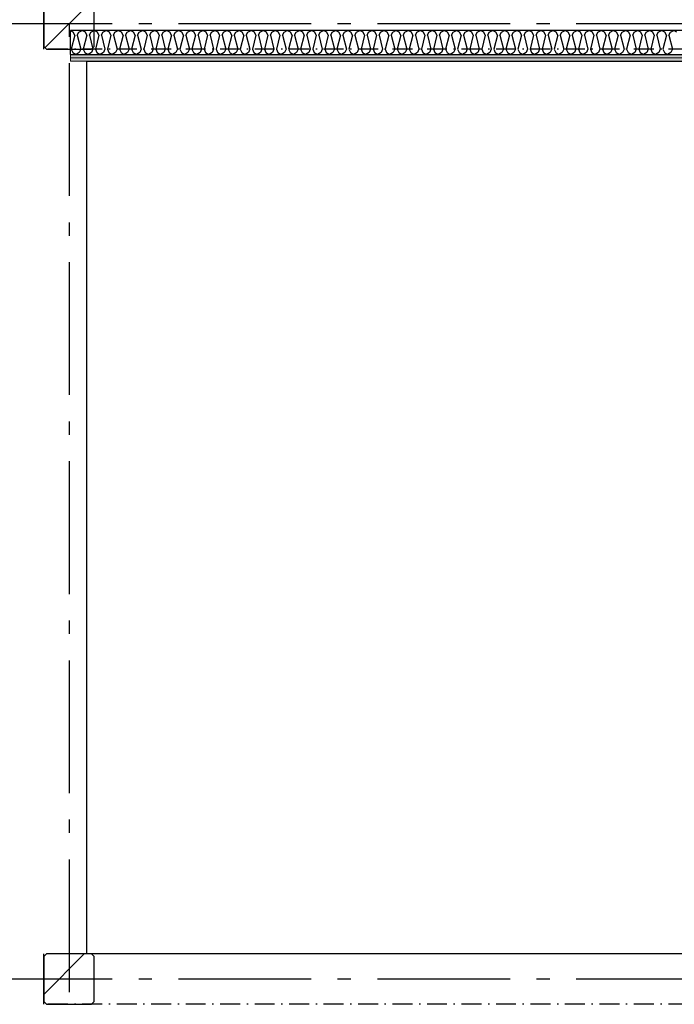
# Model space of a CAD drawing. Header units: millimetres. Extents: x -117798 to 93698, y -182207 to 252400.
# Tile 119 of 222: x -77859 to -75391, y -22312 to -18601. Entities that reach past the tile are written whole.
import ezdxf
from ezdxf.enums import TextEntityAlignment as Align

# ---------------------------------------------------------------- set-up
doc = ezdxf.new("R2010")
doc.units = ezdxf.units.MM
doc.header["$LTSCALE"] = 0.5
doc.header["$MEASUREMENT"] = 0
for name, pattern in [('Akselinje', [1500, 1000, -200, 100, -200]), ('Over snittplan', [260, 150, -50, 10, -50]), ('PLINE', [0]), ('Prikk & stiplet', [1340.555525, 705.555534, -352.777767, 0, -282.222223])]:
    doc.linetypes.add(name, pattern=pattern)
for name, color, linetype in [('222- Søyler', 7, 'Continuous'), ('222- Søyler  (Skravur)', 7, 'Continuous'), ('223- Bjelker', 7, 'Continuous'), ('242- Ikke-bærende innervegger (Skravur)(Nye konstruksjoner)', 7, 'Continuous'), ('242- Ikke-bærende innervegger(Nye konstruksjoner)', 7, 'Continuous'), ('256- Faste himlinger og overflatebehandling(Nye konstruksjoner)', 7, 'Continuous'), ('82-- Modullinjer', 7, 'Continuous')]:
    doc.layers.add(name, color=color, linetype=linetype)
doc.layers.add('236- Innvendig kledning og overflate(Nye konstruksjoner)', color=7, linetype='Continuous', lineweight=0)
doc.styles.add('GENERATED_STYLE_4', font='arial.ttf')
pattern_1 = [(0, (0, 0), (0, 86.60254), [0, -50]), (0, (25, 43.3), (0, 86.60254), [0, -50])]
pattern_2 = [(45, (0, 0), (-127.2792, 127.2792), [])]

# ---------------------------------------------------------------- blocks, each defined once
blk = doc.blocks.new('*X48')
at = {"layer": '242- Ikke-bærende innervegger (Skravur)(Nye konstruksjoner)', "linetype": 'PLINE'}
for p, q in [((-77657.3, -18647.8), (-77668.2, -18642.7)), ((-77651.7, -18660), (-77664.9, -18712.8)), ((-77651.7, -18660), (-77657.3, -18647.8)), ((-77642.2, -18660), (-77636.6, -18647.8)), ((-77642.2, -18660), (-77629, -18712.8)), ((-77636.6, -18647.8), (-77624.2, -18641.9)), ((-77611.8, -18647.8), (-77624.2, -18641.9)), ((-77606.2, -18660), (-77619.4, -18712.8)), ((-77606.2, -18660), (-77611.8, -18647.8)), ((-77596.6, -18660), (-77591.1, -18647.8)), ((-77596.6, -18660), (-77583.4, -18712.8)), ((-77591.1, -18647.8), (-77578.7, -18641.9)), ((-77566.2, -18647.8), (-77578.7, -18641.9)), ((-77560.7, -18660), (-77573.9, -18712.8)), ((-77560.7, -18660), (-77566.2, -18647.8)), ((-77551.1, -18660), (-77545.6, -18647.8)), ((-77551.1, -18660), (-77537.9, -18712.8)), ((-77545.6, -18647.8), (-77533.1, -18641.9)), ((-77520.7, -18647.8), (-77533.1, -18641.9)), ((-77515.2, -18660), (-77528.4, -18712.8)), ((-77515.2, -18660), (-77520.7, -18647.8)), ((-77505.6, -18660), (-77500, -18647.8)), ((-77505.6, -18660), (-77492.4, -18712.8)), ((-77500, -18647.8), (-77487.6, -18641.9)), ((-77475.2, -18647.8), (-77487.6, -18641.9)), ((-77469.6, -18660), (-77482.8, -18712.8)), ((-77469.6, -18660), (-77475.2, -18647.8)), ((-77460.1, -18660), (-77454.5, -18647.8)), ((-77460.1, -18660), (-77446.9, -18712.8)), ((-77454.5, -18647.8), (-77442.1, -18641.9)), ((-77429.7, -18647.8), (-77442.1, -18641.9)), ((-77424.1, -18660), (-77437.3, -18712.8)), ((-77424.1, -18660), (-77429.7, -18647.8)), ((-77414.5, -18660), (-77409, -18647.8)), ((-77414.5, -18660), (-77401.3, -18712.8)), ((-77409, -18647.8), (-77396.6, -18641.9)), ((-77384.1, -18647.8), (-77396.6, -18641.9)), ((-77378.6, -18660), (-77391.8, -18712.8)), ((-77378.6, -18660), (-77384.1, -18647.8)), ((-77369, -18660), (-77363.5, -18647.8)), ((-77369, -18660), (-77355.8, -18712.8)), ((-77363.5, -18647.8), (-77351, -18641.9)), ((-77338.6, -18647.8), (-77351, -18641.9)), ((-77333, -18660), (-77346.2, -18712.8)), ((-77333, -18660), (-77338.6, -18647.8)), ((-77323.5, -18660), (-77317.9, -18647.8)), ((-77323.5, -18660), (-77310.3, -18712.8)), ((-77317.9, -18647.8), (-77305.5, -18641.9)), ((-77293.1, -18647.8), (-77305.5, -18641.9)), ((-77287.5, -18660), (-77300.7, -18712.8)), ((-77287.5, -18660), (-77293.1, -18647.8)), ((-77278, -18660), (-77272.4, -18647.8)), ((-77278, -18660), (-77264.8, -18712.8)), ((-77272.4, -18647.8), (-77260, -18641.9)), ((-77247.5, -18647.8), (-77260, -18641.9)), ((-77242, -18660), (-77255.2, -18712.8)), ((-77242, -18660), (-77247.5, -18647.8)), ((-77232.4, -18660), (-77226.9, -18647.8)), ((-77232.4, -18660), (-77219.2, -18712.8)), ((-77226.9, -18647.8), (-77214.4, -18641.9)), ((-77202, -18647.8), (-77214.4, -18641.9)), ((-77196.5, -18660), (-77209.7, -18712.8)), ((-77196.5, -18660), (-77202, -18647.8)), ((-77186.9, -18660), (-77181.4, -18647.8)), ((-77186.9, -18660), (-77173.7, -18712.8)), ((-77181.4, -18647.8), (-77168.9, -18641.9)), ((-77156.5, -18647.8), (-77168.9, -18641.9)), ((-77150.9, -18660), (-77164.1, -18712.8)), ((-77150.9, -18660), (-77156.5, -18647.8)), ((-77141.4, -18660), (-77135.8, -18647.8)), ((-77141.4, -18660), (-77128.2, -18712.8)), ((-77135.8, -18647.8), (-77123.4, -18641.9)), ((-77111, -18647.8), (-77123.4, -18641.9)), ((-77105.4, -18660), (-77118.6, -18712.8)), ((-77105.4, -18660), (-77111, -18647.8)), ((-77095.8, -18660), (-77090.3, -18647.8)), ((-77095.8, -18660), (-77082.6, -18712.8)), ((-77090.3, -18647.8), (-77077.9, -18641.9)), ((-77065.4, -18647.8), (-77077.9, -18641.9)), ((-77059.9, -18660), (-77073.1, -18712.8)), ((-77059.9, -18660), (-77065.4, -18647.8)), ((-77050.3, -18660), (-77044.8, -18647.8)), ((-77050.3, -18660), (-77037.1, -18712.8)), ((-77044.8, -18647.8), (-77032.3, -18641.9)), ((-77019.9, -18647.8), (-77032.3, -18641.9)), ((-77014.4, -18660), (-77027.6, -18712.8)), ((-77014.4, -18660), (-77019.9, -18647.8)), ((-77004.8, -18660), (-76999.2, -18647.8)), ((-77004.8, -18660), (-76991.6, -18712.8)), ((-76999.2, -18647.8), (-76986.8, -18641.9)), ((-76974.4, -18647.8), (-76986.8, -18641.9)), ((-76968.8, -18660), (-76982, -18712.8)), ((-76968.8, -18660), (-76974.4, -18647.8)), ((-76959.3, -18660), (-76953.7, -18647.8)), ((-76959.3, -18660), (-76946.1, -18712.8)), ((-76953.7, -18647.8), (-76941.3, -18641.9)), ((-76928.8, -18647.8), (-76941.3, -18641.9)), ((-76923.3, -18660), (-76936.5, -18712.8)), ((-76923.3, -18660), (-76928.8, -18647.8)), ((-76913.7, -18660), (-76908.2, -18647.8)), ((-76913.7, -18660), (-76900.5, -18712.8)), ((-76908.2, -18647.8), (-76895.8, -18641.9)), ((-76883.3, -18647.8), (-76895.8, -18641.9)), ((-76877.8, -18660), (-76891, -18712.8)), ((-76877.8, -18660), (-76883.3, -18647.8)), ((-76868.2, -18660), (-76862.7, -18647.8)), ((-76868.2, -18660), (-76855, -18712.8)), ((-76862.7, -18647.8), (-76850.2, -18641.9)), ((-76837.8, -18647.8), (-76850.2, -18641.9)), ((-76832.2, -18660), (-76845.4, -18712.8)), ((-76832.2, -18660), (-76837.8, -18647.8)), ((-76822.7, -18660), (-76817.1, -18647.8)), ((-76822.7, -18660), (-76809.5, -18712.8)), ((-76817.1, -18647.8), (-76804.7, -18641.9)), ((-76792.3, -18647.8), (-76804.7, -18641.9)), ((-76786.7, -18660), (-76799.9, -18712.8)), ((-76786.7, -18660), (-76792.3, -18647.8)), ((-76777.2, -18660), (-76771.6, -18647.8)), ((-76777.2, -18660), (-76764, -18712.8)), ((-76771.6, -18647.8), (-76759.2, -18641.9)), ((-76746.7, -18647.8), (-76759.2, -18641.9)), ((-76741.2, -18660), (-76754.4, -18712.8)), ((-76741.2, -18660), (-76746.7, -18647.8)), ((-76731.6, -18660), (-76726.1, -18647.8)), ((-76731.6, -18660), (-76718.4, -18712.8)), ((-76726.1, -18647.8), (-76713.6, -18641.9)), ((-76701.2, -18647.8), (-76713.6, -18641.9)), ((-76695.7, -18660), (-76708.9, -18712.8)), ((-76695.7, -18660), (-76701.2, -18647.8)), ((-76686.1, -18660), (-76680.6, -18647.8)), ((-76686.1, -18660), (-76672.9, -18712.8)), ((-76680.6, -18647.8), (-76668.1, -18641.9)), ((-76655.7, -18647.8), (-76668.1, -18641.9)), ((-76650.1, -18660), (-76663.3, -18712.8)), ((-76650.1, -18660), (-76655.7, -18647.8)), ((-76640.6, -18660), (-76635, -18647.8)), ((-76640.6, -18660), (-76627.4, -18712.8)), ((-76635, -18647.8), (-76622.6, -18641.9)), ((-76610.2, -18647.8), (-76622.6, -18641.9)), ((-76604.6, -18660), (-76617.8, -18712.8)), ((-76604.6, -18660), (-76610.2, -18647.8)), ((-76595, -18660), (-76589.5, -18647.8)), ((-76595, -18660), (-76581.8, -18712.8)), ((-76589.5, -18647.8), (-76577.1, -18641.9)), ((-76564.6, -18647.8), (-76577.1, -18641.9)), ((-76559.1, -18660), (-76572.3, -18712.8)), ((-76559.1, -18660), (-76564.6, -18647.8)), ((-76549.5, -18660), (-76544, -18647.8)), ((-76549.5, -18660), (-76536.3, -18712.8)), ((-76544, -18647.8), (-76531.5, -18641.9)), ((-76519.1, -18647.8), (-76531.5, -18641.9)), ((-76513.6, -18660), (-76526.8, -18712.8)), ((-76513.6, -18660), (-76519.1, -18647.8)), ((-76504, -18660), (-76498.4, -18647.8)), ((-76504, -18660), (-76490.8, -18712.8)), ((-76498.4, -18647.8), (-76486, -18641.9)), ((-76473.6, -18647.8), (-76486, -18641.9)), ((-76468, -18660), (-76481.2, -18712.8)), ((-76468, -18660), (-76473.6, -18647.8)), ((-76458.5, -18660), (-76452.9, -18647.8)), ((-76458.5, -18660), (-76445.3, -18712.8)), ((-76452.9, -18647.8), (-76440.5, -18641.9)), ((-76428, -18647.8), (-76440.5, -18641.9)), ((-76422.5, -18660), (-76435.7, -18712.8)), ((-76422.5, -18660), (-76428, -18647.8)), ((-76412.9, -18660), (-76407.4, -18647.8)), ((-76412.9, -18660), (-76399.7, -18712.8)), ((-76407.4, -18647.8), (-76395, -18641.9)), ((-76382.5, -18647.8), (-76395, -18641.9)), ((-76377, -18660), (-76390.2, -18712.8)), ((-76377, -18660), (-76382.5, -18647.8)), ((-76367.4, -18660), (-76361.9, -18647.8)), ((-76367.4, -18660), (-76354.2, -18712.8)), ((-76361.9, -18647.8), (-76349.4, -18641.9)), ((-76337, -18647.8), (-76349.4, -18641.9)), ((-76331.4, -18660), (-76344.6, -18712.8)), ((-76331.4, -18660), (-76337, -18647.8)), ((-76321.9, -18660), (-76316.3, -18647.8)), ((-76321.9, -18660), (-76308.7, -18712.8)), ((-76316.3, -18647.8), (-76303.9, -18641.9)), ((-76291.5, -18647.8), (-76303.9, -18641.9)), ((-76285.9, -18660), (-76299.1, -18712.8)), ((-76285.9, -18660), (-76291.5, -18647.8)), ((-76276.4, -18660), (-76270.8, -18647.8)), ((-76276.4, -18660), (-76263.2, -18712.8)), ((-76270.8, -18647.8), (-76258.4, -18641.9)), ((-76245.9, -18647.8), (-76258.4, -18641.9)), ((-76240.4, -18660), (-76253.6, -18712.8)), ((-76240.4, -18660), (-76245.9, -18647.8)), ((-76230.8, -18660), (-76225.3, -18647.8)), ((-76230.8, -18660), (-76217.6, -18712.8)), ((-76225.3, -18647.8), (-76212.8, -18641.9)), ((-76200.4, -18647.8), (-76212.8, -18641.9)), ((-76194.9, -18660), (-76208.1, -18712.8)), ((-76194.9, -18660), (-76200.4, -18647.8)), ((-76185.3, -18660), (-76179.7, -18647.8)), ((-76185.3, -18660), (-76172.1, -18712.8)), ((-76179.7, -18647.8), (-76167.3, -18641.9)), ((-76154.9, -18647.8), (-76167.3, -18641.9)), ((-76149.3, -18660), (-76162.5, -18712.8)), ((-76149.3, -18660), (-76154.9, -18647.8)), ((-76139.8, -18660), (-76134.2, -18647.8)), ((-76139.8, -18660), (-76126.6, -18712.8)), ((-76134.2, -18647.8), (-76121.8, -18641.9)), ((-76109.4, -18647.8), (-76121.8, -18641.9)), ((-76103.8, -18660), (-76117, -18712.8)), ((-76103.8, -18660), (-76109.4, -18647.8)), ((-76094.2, -18660), (-76088.7, -18647.8)), ((-76094.2, -18660), (-76081, -18712.8)), ((-76088.7, -18647.8), (-76076.3, -18641.9)), ((-76063.8, -18647.8), (-76076.3, -18641.9)), ((-76058.3, -18660), (-76071.5, -18712.8)), ((-76058.3, -18660), (-76063.8, -18647.8)), ((-76048.7, -18660), (-76043.2, -18647.8)), ((-76048.7, -18660), (-76035.5, -18712.8)), ((-76043.2, -18647.8), (-76030.7, -18641.9)), ((-76018.3, -18647.8), (-76030.7, -18641.9)), ((-76012.8, -18660), (-76026, -18712.8)), ((-76012.8, -18660), (-76018.3, -18647.8)), ((-76003.2, -18660), (-75997.6, -18647.8)), ((-76003.2, -18660), (-75990, -18712.8)), ((-75997.6, -18647.8), (-75985.2, -18641.9)), ((-75972.8, -18647.8), (-75985.2, -18641.9)), ((-75967.2, -18660), (-75980.4, -18712.8)), ((-75967.2, -18660), (-75972.8, -18647.8)), ((-75957.7, -18660), (-75952.1, -18647.8)), ((-75957.7, -18660), (-75944.5, -18712.8)), ((-75952.1, -18647.8), (-75939.7, -18641.9)), ((-75927.2, -18647.8), (-75939.7, -18641.9)), ((-75921.7, -18660), (-75934.9, -18712.8)), ((-75921.7, -18660), (-75927.2, -18647.8)), ((-75912.1, -18660), (-75906.6, -18647.8)), ((-75912.1, -18660), (-75898.9, -18712.8)), ((-75906.6, -18647.8), (-75894.2, -18641.9)), ((-75881.7, -18647.8), (-75894.2, -18641.9)), ((-75876.2, -18660), (-75889.4, -18712.8)), ((-75876.2, -18660), (-75881.7, -18647.8)), ((-75866.6, -18660), (-75861.1, -18647.8)), ((-75866.6, -18660), (-75853.4, -18712.8)), ((-75861.1, -18647.8), (-75848.6, -18641.9)), ((-75836.2, -18647.8), (-75848.6, -18641.9)), ((-75830.6, -18660), (-75843.8, -18712.8)), ((-75830.6, -18660), (-75836.2, -18647.8)), ((-75821.1, -18660), (-75815.5, -18647.8)), ((-75821.1, -18660), (-75807.9, -18712.8)), ((-75815.5, -18647.8), (-75803.1, -18641.9)), ((-75790.7, -18647.8), (-75803.1, -18641.9)), ((-75785.1, -18660), (-75798.3, -18712.8)), ((-75785.1, -18660), (-75790.7, -18647.8)), ((-75775.6, -18660), (-75770, -18647.8)), ((-75775.6, -18660), (-75762.4, -18712.8)), ((-75770, -18647.8), (-75757.6, -18641.9)), ((-75745.1, -18647.8), (-75757.6, -18641.9)), ((-75739.6, -18660), (-75752.8, -18712.8)), ((-75739.6, -18660), (-75745.1, -18647.8)), ((-75730, -18660), (-75724.5, -18647.8)), ((-75730, -18660), (-75716.8, -18712.8)), ((-75724.5, -18647.8), (-75712, -18641.9)), ((-75699.6, -18647.8), (-75712, -18641.9)), ((-75694.1, -18660), (-75707.3, -18712.8)), ((-75694.1, -18660), (-75699.6, -18647.8)), ((-75684.5, -18660), (-75678.9, -18647.8)), ((-75684.5, -18660), (-75671.3, -18712.8)), ((-75678.9, -18647.8), (-75666.5, -18641.9)), ((-75654.1, -18647.8), (-75666.5, -18641.9)), ((-75648.5, -18660), (-75661.7, -18712.8)), ((-75648.5, -18660), (-75654.1, -18647.8)), ((-75639, -18660), (-75633.4, -18647.8)), ((-75639, -18660), (-75625.8, -18712.8)), ((-75633.4, -18647.8), (-75621, -18641.9)), ((-75608.6, -18647.8), (-75621, -18641.9)), ((-75603, -18660), (-75616.2, -18712.8)), ((-75603, -18660), (-75608.6, -18647.8)), ((-75593.4, -18660), (-75587.9, -18647.8)), ((-75593.4, -18660), (-75580.2, -18712.8)), ((-75587.9, -18647.8), (-75575.5, -18641.9)), ((-75563, -18647.8), (-75575.5, -18641.9)), ((-75557.5, -18660), (-75570.7, -18712.8)), ((-75557.5, -18660), (-75563, -18647.8)), ((-75547.9, -18660), (-75542.4, -18647.8)), ((-75547.9, -18660), (-75534.7, -18712.8)), ((-75542.4, -18647.8), (-75529.9, -18641.9)), ((-75517.5, -18647.8), (-75529.9, -18641.9)), ((-75512, -18660), (-75525.2, -18712.8)), ((-75512, -18660), (-75517.5, -18647.8)), ((-75502.4, -18660), (-75496.8, -18647.8)), ((-75502.4, -18660), (-75489.2, -18712.8)), ((-75496.8, -18647.8), (-75484.4, -18641.9)), ((-75472, -18647.8), (-75484.4, -18641.9)), ((-75466.4, -18660), (-75479.6, -18712.8)), ((-75466.4, -18660), (-75472, -18647.8)), ((-75456.9, -18660), (-75451.3, -18647.8)), ((-75456.9, -18660), (-75443.7, -18712.8)), ((-75451.3, -18647.8), (-75438.9, -18641.9)), ((-75426.4, -18647.8), (-75438.9, -18641.9)), ((-75420.9, -18660), (-75434.1, -18712.8)), ((-75420.9, -18660), (-75426.4, -18647.8)), ((-75411.3, -18660), (-75405.8, -18647.8)), ((-75411.3, -18660), (-75398.1, -18712.8)), ((-75405.8, -18647.8), (-75393.4, -18641.9)), ((-75380.9, -18647.8), (-75393.4, -18641.9)), ((-77664.9, -18712.8), (-77659.4, -18725)), ((-77659.4, -18725), (-77647, -18731.9)), ((-77634.5, -18725), (-77647, -18731.9)), ((-77629, -18712.8), (-77634.5, -18725)), ((-77619.4, -18712.8), (-77613.9, -18725)), ((-77613.9, -18725), (-77601.4, -18731.9)), ((-77589, -18725), (-77601.4, -18731.9)), ((-77583.4, -18712.8), (-77589, -18725)), ((-77573.9, -18712.8), (-77568.3, -18725)), ((-77568.3, -18725), (-77555.9, -18731.9)), ((-77543.5, -18725), (-77555.9, -18731.9)), ((-77537.9, -18712.8), (-77543.5, -18725)), ((-77528.4, -18712.8), (-77522.8, -18725)), ((-77522.8, -18725), (-77510.4, -18731.9)), ((-77497.9, -18725), (-77510.4, -18731.9)), ((-77492.4, -18712.8), (-77497.9, -18725)), ((-77482.8, -18712.8), (-77477.3, -18725)), ((-77477.3, -18725), (-77464.8, -18731.9)), ((-77452.4, -18725), (-77464.8, -18731.9)), ((-77446.9, -18712.8), (-77452.4, -18725)), ((-77437.3, -18712.8), (-77431.8, -18725)), ((-77431.8, -18725), (-77419.3, -18731.9)), ((-77406.9, -18725), (-77419.3, -18731.9)), ((-77401.3, -18712.8), (-77406.9, -18725)), ((-77391.8, -18712.8), (-77386.2, -18725)), ((-77386.2, -18725), (-77373.8, -18731.9)), ((-77361.4, -18725), (-77373.8, -18731.9)), ((-77355.8, -18712.8), (-77361.4, -18725)), ((-77346.2, -18712.8), (-77340.7, -18725)), ((-77340.7, -18725), (-77328.3, -18731.9)), ((-77315.8, -18725), (-77328.3, -18731.9)), ((-77310.3, -18712.8), (-77315.8, -18725)), ((-77300.7, -18712.8), (-77295.2, -18725)), ((-77295.2, -18725), (-77282.7, -18731.9)), ((-77270.3, -18725), (-77282.7, -18731.9)), ((-77264.8, -18712.8), (-77270.3, -18725)), ((-77255.2, -18712.8), (-77249.6, -18725)), ((-77249.6, -18725), (-77237.2, -18731.9)), ((-77224.8, -18725), (-77237.2, -18731.9)), ((-77219.2, -18712.8), (-77224.8, -18725)), ((-77209.7, -18712.8), (-77204.1, -18725)), ((-77204.1, -18725), (-77191.7, -18731.9)), ((-77179.2, -18725), (-77191.7, -18731.9)), ((-77173.7, -18712.8), (-77179.2, -18725)), ((-77164.1, -18712.8), (-77158.6, -18725)), ((-77158.6, -18725), (-77146.2, -18731.9)), ((-77133.7, -18725), (-77146.2, -18731.9)), ((-77128.2, -18712.8), (-77133.7, -18725)), ((-77118.6, -18712.8), (-77113.1, -18725)), ((-77113.1, -18725), (-77100.6, -18731.9)), ((-77088.2, -18725), (-77100.6, -18731.9)), ((-77082.6, -18712.8), (-77088.2, -18725)), ((-77073.1, -18712.8), (-77067.5, -18725)), ((-77067.5, -18725), (-77055.1, -18731.9)), ((-77042.7, -18725), (-77055.1, -18731.9)), ((-77037.1, -18712.8), (-77042.7, -18725)), ((-77027.6, -18712.8), (-77022, -18725)), ((-77022, -18725), (-77009.6, -18731.9)), ((-76997.1, -18725), (-77009.6, -18731.9)), ((-76991.6, -18712.8), (-76997.1, -18725)), ((-76982, -18712.8), (-76976.5, -18725)), ((-76976.5, -18725), (-76964, -18731.9)), ((-76951.6, -18725), (-76964, -18731.9)), ((-76946.1, -18712.8), (-76951.6, -18725)), ((-76936.5, -18712.8), (-76931, -18725)), ((-76931, -18725), (-76918.5, -18731.9)), ((-76906.1, -18725), (-76918.5, -18731.9)), ((-76900.5, -18712.8), (-76906.1, -18725)), ((-76891, -18712.8), (-76885.4, -18725)), ((-76885.4, -18725), (-76873, -18731.9)), ((-76860.6, -18725), (-76873, -18731.9)), ((-76855, -18712.8), (-76860.6, -18725)), ((-76845.4, -18712.8), (-76839.9, -18725)), ((-76839.9, -18725), (-76827.5, -18731.9)), ((-76815, -18725), (-76827.5, -18731.9)), ((-76809.5, -18712.8), (-76815, -18725)), ((-76799.9, -18712.8), (-76794.4, -18725)), ((-76794.4, -18725), (-76781.9, -18731.9)), ((-76769.5, -18725), (-76781.9, -18731.9)), ((-76764, -18712.8), (-76769.5, -18725)), ((-76754.4, -18712.8), (-76748.8, -18725)), ((-76748.8, -18725), (-76736.4, -18731.9)), ((-76724, -18725), (-76736.4, -18731.9)), ((-76718.4, -18712.8), (-76724, -18725)), ((-76708.9, -18712.8), (-76703.3, -18725)), ((-76703.3, -18725), (-76690.9, -18731.9)), ((-76678.4, -18725), (-76690.9, -18731.9)), ((-76672.9, -18712.8), (-76678.4, -18725)), ((-76663.3, -18712.8), (-76657.8, -18725)), ((-76657.8, -18725), (-76645.4, -18731.9)), ((-76632.9, -18725), (-76645.4, -18731.9)), ((-76627.4, -18712.8), (-76632.9, -18725)), ((-76617.8, -18712.8), (-76612.3, -18725)), ((-76612.3, -18725), (-76599.8, -18731.9)), ((-76587.4, -18725), (-76599.8, -18731.9)), ((-76581.8, -18712.8), (-76587.4, -18725)), ((-76572.3, -18712.8), (-76566.7, -18725)), ((-76566.7, -18725), (-76554.3, -18731.9)), ((-76541.9, -18725), (-76554.3, -18731.9)), ((-76536.3, -18712.8), (-76541.9, -18725)), ((-76526.8, -18712.8), (-76521.2, -18725)), ((-76521.2, -18725), (-76508.8, -18731.9)), ((-76496.3, -18725), (-76508.8, -18731.9)), ((-76490.8, -18712.8), (-76496.3, -18725)), ((-76481.2, -18712.8), (-76475.7, -18725)), ((-76475.7, -18725), (-76463.2, -18731.9)), ((-76450.8, -18725), (-76463.2, -18731.9)), ((-76445.3, -18712.8), (-76450.8, -18725)), ((-76435.7, -18712.8), (-76430.2, -18725)), ((-76430.2, -18725), (-76417.7, -18731.9)), ((-76405.3, -18725), (-76417.7, -18731.9)), ((-76399.7, -18712.8), (-76405.3, -18725)), ((-76390.2, -18712.8), (-76384.6, -18725)), ((-76384.6, -18725), (-76372.2, -18731.9)), ((-76359.8, -18725), (-76372.2, -18731.9)), ((-76354.2, -18712.8), (-76359.8, -18725)), ((-76344.6, -18712.8), (-76339.1, -18725)), ((-76339.1, -18725), (-76326.7, -18731.9)), ((-76314.2, -18725), (-76326.7, -18731.9)), ((-76308.7, -18712.8), (-76314.2, -18725)), ((-76299.1, -18712.8), (-76293.6, -18725)), ((-76293.6, -18725), (-76281.1, -18731.9)), ((-76268.7, -18725), (-76281.1, -18731.9)), ((-76263.2, -18712.8), (-76268.7, -18725)), ((-76253.6, -18712.8), (-76248, -18725)), ((-76248, -18725), (-76235.6, -18731.9)), ((-76223.2, -18725), (-76235.6, -18731.9)), ((-76217.6, -18712.8), (-76223.2, -18725)), ((-76208.1, -18712.8), (-76202.5, -18725)), ((-76202.5, -18725), (-76190.1, -18731.9)), ((-76177.6, -18725), (-76190.1, -18731.9)), ((-76172.1, -18712.8), (-76177.6, -18725)), ((-76162.5, -18712.8), (-76157, -18725)), ((-76157, -18725), (-76144.6, -18731.9)), ((-76132.1, -18725), (-76144.6, -18731.9)), ((-76126.6, -18712.8), (-76132.1, -18725)), ((-76117, -18712.8), (-76111.5, -18725)), ((-76111.5, -18725), (-76099, -18731.9)), ((-76086.6, -18725), (-76099, -18731.9)), ((-76081, -18712.8), (-76086.6, -18725)), ((-76071.5, -18712.8), (-76065.9, -18725)), ((-76065.9, -18725), (-76053.5, -18731.9)), ((-76041.1, -18725), (-76053.5, -18731.9)), ((-76035.5, -18712.8), (-76041.1, -18725)), ((-76026, -18712.8), (-76020.4, -18725)), ((-76020.4, -18725), (-76008, -18731.9)), ((-75995.5, -18725), (-76008, -18731.9)), ((-75990, -18712.8), (-75995.5, -18725)), ((-75980.4, -18712.8), (-75974.9, -18725)), ((-75974.9, -18725), (-75962.4, -18731.9)), ((-75950, -18725), (-75962.4, -18731.9)), ((-75944.5, -18712.8), (-75950, -18725)), ((-75934.9, -18712.8), (-75929.3, -18725)), ((-75929.3, -18725), (-75916.9, -18731.9)), ((-75904.5, -18725), (-75916.9, -18731.9)), ((-75898.9, -18712.8), (-75904.5, -18725)), ((-75889.4, -18712.8), (-75883.8, -18725)), ((-75883.8, -18725), (-75871.4, -18731.9)), ((-75859, -18725), (-75871.4, -18731.9)), ((-75853.4, -18712.8), (-75859, -18725)), ((-75843.8, -18712.8), (-75838.3, -18725)), ((-75838.3, -18725), (-75825.9, -18731.9)), ((-75813.4, -18725), (-75825.9, -18731.9)), ((-75807.9, -18712.8), (-75813.4, -18725)), ((-75798.3, -18712.8), (-75792.8, -18725)), ((-75792.8, -18725), (-75780.3, -18731.9)), ((-75767.9, -18725), (-75780.3, -18731.9)), ((-75762.4, -18712.8), (-75767.9, -18725)), ((-75752.8, -18712.8), (-75747.2, -18725)), ((-75747.2, -18725), (-75734.8, -18731.9)), ((-75722.4, -18725), (-75734.8, -18731.9)), ((-75716.8, -18712.8), (-75722.4, -18725)), ((-75707.3, -18712.8), (-75701.7, -18725)), ((-75701.7, -18725), (-75689.3, -18731.9)), ((-75676.8, -18725), (-75689.3, -18731.9)), ((-75671.3, -18712.8), (-75676.8, -18725)), ((-75661.7, -18712.8), (-75656.2, -18725)), ((-75656.2, -18725), (-75643.8, -18731.9)), ((-75631.3, -18725), (-75643.8, -18731.9)), ((-75625.8, -18712.8), (-75631.3, -18725)), ((-75616.2, -18712.8), (-75610.7, -18725)), ((-75610.7, -18725), (-75598.2, -18731.9)), ((-75585.8, -18725), (-75598.2, -18731.9)), ((-75580.2, -18712.8), (-75585.8, -18725)), ((-75570.7, -18712.8), (-75565.1, -18725)), ((-75565.1, -18725), (-75552.7, -18731.9)), ((-75540.3, -18725), (-75552.7, -18731.9)), ((-75534.7, -18712.8), (-75540.3, -18725)), ((-75525.2, -18712.8), (-75519.6, -18725)), ((-75519.6, -18725), (-75507.2, -18731.9)), ((-75494.7, -18725), (-75507.2, -18731.9)), ((-75489.2, -18712.8), (-75494.7, -18725)), ((-75479.6, -18712.8), (-75474.1, -18725)), ((-75474.1, -18725), (-75461.6, -18731.9)), ((-75449.2, -18725), (-75461.6, -18731.9)), ((-75443.7, -18712.8), (-75449.2, -18725)), ((-75434.1, -18712.8), (-75428.5, -18725)), ((-75428.5, -18725), (-75416.1, -18731.9)), ((-75403.7, -18725), (-75416.1, -18731.9)), ((-75398.1, -18712.8), (-75403.7, -18725))]:
    blk.add_line(p, q, dxfattribs=at)
blk = doc.blocks.new('Standard grid marker[91]', base_point=(-77673.2, 26434.4))
at = {"layer": '82-- Modullinjer', "linetype": 'Akselinje'}
blk.add_line((-77673.2, 26234.4), (-77673.2, -50374.4), dxfattribs=at)
at = {"layer": '82-- Modullinjer', "style": 'GENERATED_STYLE_4'}
for tag, p in [('AC_MarkerText_1_0', (-77800.7, 26644.4)), ('AC_MarkerText_1_1', (-77800.7, -50864.4))]:
    blk.add_attdef(tag, text='', height=175, rotation=90, dxfattribs=at).set_placement(p, align=Align.TOP_CENTER)
blk = doc.blocks.new('Standard grid marker[100]', base_point=(20939.5, -22216.9))
at = {"layer": '82-- Modullinjer', "linetype": 'Akselinje'}
blk.add_line((20739.5, -22216.9), (-81321.3, -22216.9), dxfattribs=at)
at = {"layer": '82-- Modullinjer', "style": 'GENERATED_STYLE_4'}
for tag, p in [('AC_MarkerText_1_1', (-81898.8, -22256.9)), ('AC_MarkerText_1_0', (21062, -22256.9))]:
    blk.add_attdef(tag, text='', height=175, rotation=90, dxfattribs=at).set_placement(p, align=Align.TOP_CENTER)
blk = doc.blocks.new('Standard grid marker[204]', base_point=(20939.5, -18616.9))
at = {"layer": '82-- Modullinjer', "linetype": 'Akselinje'}
blk.add_line((20739.5, -18616.9), (-81321.3, -18616.9), dxfattribs=at)
at = {"layer": '82-- Modullinjer', "style": 'GENERATED_STYLE_4'}
for tag, p in [('AC_MarkerText_1_1', (-81898.8, -18656.9)), ('AC_MarkerText_1_0', (21062, -18656.9))]:
    blk.add_attdef(tag, text='', height=175, rotation=90, dxfattribs=at).set_placement(p, align=Align.TOP_CENTER)

msp = doc.modelspace()

# ---------------------------------------------------------------- hatches: boundary and pattern name
at = {"layer": '222- Søyler  (Skravur)', "linetype": 'Continuous'}
h = msp.add_hatch(dxfattribs=at)
h.set_pattern_fill('Skrålinjer_3', color=256, style=0, pattern_type=2)
h.set_pattern_definition(pattern_2)
h.paths.add_polyline_path([(-77578.2, -18701.9), (-77578.2, -18531.9), (-77588.2, -18521.9), (-77758.2, -18521.9), (-77768.2, -18531.9), (-77768.2, -18701.9), (-77758.2, -18711.9), (-77588.2, -18711.9)])
h = msp.add_hatch(dxfattribs=at)
h.set_pattern_fill('Skrålinjer_3', color=256, style=0, pattern_type=2)
h.set_pattern_definition(pattern_2)
h.paths.add_polyline_path([(-77578.2, -22301.9), (-77578.2, -22131.9), (-77588.2, -22121.9), (-77758.2, -22121.9), (-77768.2, -22131.9), (-77768.2, -22301.9), (-77758.2, -22311.9), (-77588.2, -22311.9)])
at = {"layer": '242- Ikke-bærende innervegger (Skravur)(Nye konstruksjoner)', "linetype": 'Continuous'}
h = msp.add_hatch(dxfattribs=at)
h.set_pattern_fill('Gips', color=256, style=0, pattern_type=2)
h.set_pattern_definition(pattern_1)
h.paths.add_polyline_path([(-68925.7, -18731.9), (-77668.2, -18731.9), (-77668.2, -18744.4), (-68925.7, -18744.4)])
h = msp.add_hatch(dxfattribs=at)
h.set_pattern_fill('Gips', color=256, style=0, pattern_type=2)
h.set_pattern_definition(pattern_1)
h.paths.add_polyline_path([(-68938.2, -18744.4), (-77668.2, -18744.4), (-77668.2, -18756.9), (-68938.2, -18756.9)])

# ---------------------------------------------------------------- linework, layer by layer
at = {"layer": '222- Søyler', "linetype": 'PLINE', "flags": 128}
for points in [[(-77578.2, -18701.9), (-77578.2, -18531.9), (-77588.2, -18521.9), (-77758.2, -18521.9), (-77768.2, -18531.9), (-77768.2, -18701.9), (-77758.2, -18711.9), (-77588.2, -18711.9)], [(-77578.2, -22301.9), (-77578.2, -22131.9), (-77588.2, -22121.9), (-77758.2, -22121.9), (-77768.2, -22131.9), (-77768.2, -22301.9), (-77758.2, -22311.9), (-77588.2, -22311.9)]]:
    msp.add_lwpolyline(points, close=True, dxfattribs=at)
at = {"layer": '223- Bjelker', "linetype": 'Over snittplan'}
for p, q in [((-77768.2, -18711.9), (-77768.2, -18521.9)), ((-64288.2, -18711.9), (-77768.2, -18711.9)), ((-77768.2, -22311.9), (-77768.2, -22121.9)), ((-64288.2, -22121.9), (-77768.2, -22121.9)), ((-64288.2, -22311.9), (-77768.2, -22311.9))]:
    msp.add_line(p, q, dxfattribs=at)
at = {"layer": '223- Bjelker', "linetype": 'Prikk & stiplet'}
for p, q in [((-77768.2, -18711.9), (-77768.2, -18521.9)), ((-77768.2, -22311.9), (-77768.2, -22121.9))]:
    msp.add_line(p, q, dxfattribs=at)
at = {"layer": '236- Innvendig kledning og overflate(Nye konstruksjoner)', "linetype": 'PLINE'}
msp.add_line((-77668.2, -18744.4), (-68925.7, -18744.4), dxfattribs=at)
at = {"layer": '236- Innvendig kledning og overflate(Nye konstruksjoner)', "linetype": 'PLINE', "flags": 128}
for points in [[(-77668.2, -18744.4), (-77668.2, -18731.9)], [(-77668.2, -18756.9), (-77668.2, -18744.4)], [(-77668.2, -18756.9), (-68938.2, -18756.9)]]:
    msp.add_lwpolyline(points, dxfattribs=at)
at = {"layer": '242- Ikke-bærende innervegger(Nye konstruksjoner)', "linetype": 'PLINE'}
msp.add_line((-77668.2, -18731.9), (-68925.7, -18731.9), dxfattribs=at)
at = {"layer": '242- Ikke-bærende innervegger(Nye konstruksjoner)', "linetype": 'PLINE', "flags": 128}
for points in [[(-68913.2, -18641.9), (-77668.2, -18641.9)], [(-77668.2, -18731.9), (-77668.2, -18641.9)]]:
    msp.add_lwpolyline(points, dxfattribs=at)
at = {"layer": '256- Faste himlinger og overflatebehandling(Nye konstruksjoner)', "linetype": 'PLINE', "flags": 128}
for points in [[(-77605.7, -18756.9), (-68938.2, -18756.9)], [(-77605.7, -22121.9), (-77605.7, -18756.9)], [(-68938.2, -22121.9), (-77605.7, -22121.9)]]:
    msp.add_lwpolyline(points, dxfattribs=at)

# ---------------------------------------------------------------- block references
at = {"layer": '242- Ikke-bærende innervegger(Nye konstruksjoner)'}
msp.add_blockref('*X48', (0, 0), dxfattribs=at)
at = {"layer": '82-- Modullinjer', "linetype": 'PLINE'}
for name, p in [('Standard grid marker[91]', (-77673.2, 26434.4)), ('Standard grid marker[204]', (20939.5, -18616.9)), ('Standard grid marker[100]', (20939.5, -22216.9))]:
    msp.add_blockref(name, p, dxfattribs=at)

doc.saveas('drawing.dxf')
